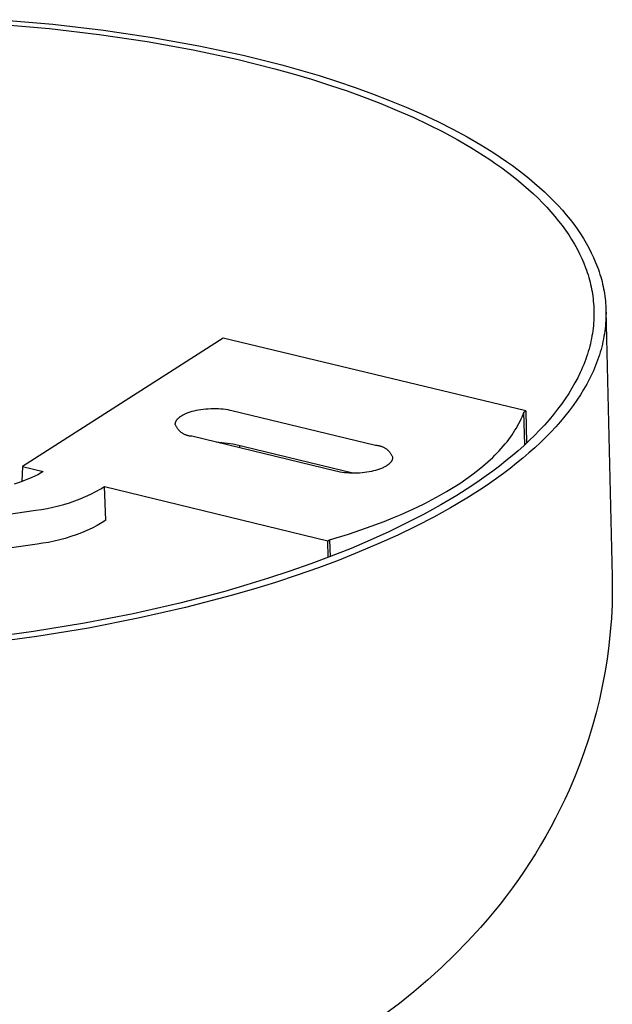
# Model space of a CAD drawing. Header units: millimetres. Extents: x 5929 to 8427, y 8701 to 10348.
# Tile 30 of 31: x 7872 to 7917, y 10035 to 10109. Entities that reach past the tile are written whole.
import ezdxf

# ---------------------------------------------------------------- set-up
doc = ezdxf.new("R2010")
doc.units = ezdxf.units.MM
doc.layers.add('Make2D$Visible$Curvas', color=7, linetype='Continuous')

msp = doc.modelspace()

# ---------------------------------------------------------------- linework, layer by layer
at = {"layer": 'Make2D$Visible$Curvas', "color": 250, "lineweight": -3, "true_color": 0x111111}
for p, q in [((7870.714, 10109.161), (7874.651, 10108.82)), ((7870.507, 10108.823), (7874.384, 10108.486)), ((7874.384, 10108.486), (7878.141, 10108.047)), ((7874.651, 10108.82), (7878.465, 10108.375)), ((7878.465, 10108.375), (7882.136, 10107.832)), ((7878.141, 10108.047), (7881.756, 10107.513)), ((7881.756, 10107.513), (7885.211, 10106.889)), ((7882.136, 10107.832), (7885.643, 10107.199)), ((7885.211, 10106.889), (7888.489, 10106.184)), ((7885.643, 10107.199), (7888.972, 10106.484)), ((7888.489, 10106.184), (7891.348, 10105.47)), ((7888.972, 10106.484), (7891.875, 10105.758)), ((7891.348, 10105.47), (7892.747, 10105.081)), ((7891.875, 10105.758), (7893.297, 10105.364)), ((7893.297, 10105.364), (7894.695, 10104.95)), ((7892.747, 10105.081), (7894.124, 10104.673)), ((7894.124, 10104.673), (7895.475, 10104.245)), ((7894.695, 10104.95), (7896.068, 10104.515)), ((7896.068, 10104.515), (7897.413, 10104.06)), ((7895.475, 10104.245), (7896.799, 10103.797)), ((7896.799, 10103.797), (7898.093, 10103.329)), ((7897.413, 10104.06), (7898.727, 10103.585)), ((7898.093, 10103.329), (7899.353, 10102.842)), ((7898.727, 10103.585), (7900.008, 10103.091)), ((7900.008, 10103.091), (7901.253, 10102.578)), ((7899.353, 10102.842), (7900.58, 10102.337)), ((7900.58, 10102.337), (7901.769, 10101.813)), ((7901.253, 10102.578), (7902.461, 10102.046)), ((7901.769, 10101.813), (7902.918, 10101.271)), ((7902.461, 10102.046), (7903.629, 10101.496)), ((7903.629, 10101.496), (7904.755, 10100.928)), ((7902.918, 10101.271), (7904.027, 10100.713)), ((7904.027, 10100.713), (7905.092, 10100.138)), ((7904.755, 10100.928), (7905.837, 10100.344)), ((7905.092, 10100.138), (7906.111, 10099.547)), ((7905.837, 10100.344), (7906.873, 10099.744)), ((7906.111, 10099.547), (7907.084, 10098.941)), ((7906.873, 10099.744), (7907.861, 10099.129)), ((7907.084, 10098.941), (7907.552, 10098.633)), ((7907.552, 10098.633), (7908.008, 10098.321)), ((7907.861, 10099.129), (7908.337, 10098.815)), ((7908.337, 10098.815), (7908.8, 10098.499)), ((7908.8, 10098.499), (7909.25, 10098.179)), ((7908.008, 10098.321), (7908.451, 10098.006)), ((7908.451, 10098.006), (7908.881, 10097.688)), ((7909.25, 10098.179), (7909.688, 10097.856)), ((7909.688, 10097.856), (7910.112, 10097.529)), ((7908.881, 10097.688), (7909.299, 10097.366)), ((7909.299, 10097.366), (7909.703, 10097.042)), ((7909.703, 10097.042), (7910.094, 10096.715)), ((7910.112, 10097.529), (7910.523, 10097.2)), ((7910.523, 10097.2), (7910.92, 10096.868)), ((7910.094, 10096.715), (7910.472, 10096.385)), ((7910.472, 10096.385), (7910.837, 10096.053)), ((7910.92, 10096.868), (7911.304, 10096.533)), ((7911.304, 10096.533), (7911.674, 10096.195)), ((7910.837, 10096.053), (7911.187, 10095.718)), ((7911.187, 10095.718), (7911.524, 10095.38)), ((7911.674, 10096.195), (7912.03, 10095.855)), ((7912.03, 10095.855), (7912.373, 10095.512)), ((7912.373, 10095.512), (7912.701, 10095.167)), ((7911.524, 10095.38), (7911.848, 10095.041)), ((7911.848, 10095.041), (7912.157, 10094.699)), ((7912.701, 10095.167), (7913.015, 10094.82)), ((7913.015, 10094.82), (7913.315, 10094.471)), ((7912.157, 10094.699), (7912.452, 10094.356)), ((7912.452, 10094.356), (7912.733, 10094.01)), ((7912.733, 10094.01), (7913, 10093.663)), ((7913.315, 10094.471), (7913.601, 10094.12)), ((7913.601, 10094.12), (7913.872, 10093.767)), ((7913, 10093.663), (7913.253, 10093.314)), ((7913.253, 10093.314), (7913.492, 10092.964)), ((7913.872, 10093.767), (7914.129, 10093.413)), ((7914.129, 10093.413), (7914.372, 10093.057)), ((7913.492, 10092.964), (7913.717, 10092.613)), ((7913.717, 10092.613), (7913.927, 10092.26)), ((7914.372, 10093.057), (7914.6, 10092.7)), ((7914.6, 10092.7), (7914.814, 10092.342)), ((7913.927, 10092.26), (7914.123, 10091.906)), ((7914.123, 10091.906), (7914.305, 10091.552)), ((7914.814, 10092.342), (7915.013, 10091.983)), ((7915.013, 10091.983), (7915.198, 10091.623)), ((7914.305, 10091.552), (7914.472, 10091.197)), ((7914.472, 10091.197), (7914.626, 10090.841)), ((7915.198, 10091.623), (7915.368, 10091.262)), ((7915.368, 10091.262), (7915.524, 10090.9)), ((7914.626, 10090.841), (7914.765, 10090.484)), ((7914.765, 10090.484), (7914.829, 10090.306)), ((7914.829, 10090.306), (7914.89, 10090.127)), ((7915.524, 10090.9), (7915.665, 10090.538)), ((7915.665, 10090.538), (7915.73, 10090.357)), ((7915.73, 10090.357), (7915.792, 10090.175)), ((7914.89, 10090.127), (7914.948, 10089.949)), ((7914.948, 10089.949), (7915.001, 10089.77)), ((7915.001, 10089.77), (7915.052, 10089.592)), ((7915.052, 10089.592), (7915.099, 10089.413)), ((7915.792, 10090.175), (7915.85, 10089.994)), ((7915.85, 10089.994), (7915.905, 10089.813)), ((7915.905, 10089.813), (7915.956, 10089.631)), ((7915.956, 10089.631), (7916.004, 10089.45)), ((7915.099, 10089.413), (7915.142, 10089.235)), ((7915.142, 10089.235), (7915.182, 10089.056)), ((7915.182, 10089.056), (7915.218, 10088.878)), ((7915.218, 10088.878), (7915.251, 10088.699)), ((7916.004, 10089.45), (7916.048, 10089.268)), ((7916.048, 10089.268), (7916.088, 10089.087)), ((7916.088, 10089.087), (7916.125, 10088.906)), ((7916.125, 10088.906), (7916.159, 10088.724)), ((7915.251, 10088.699), (7915.281, 10088.521)), ((7915.281, 10088.521), (7915.307, 10088.342)), ((7915.307, 10088.342), (7915.33, 10088.164)), ((7915.33, 10088.164), (7915.349, 10087.986)), ((7916.159, 10088.724), (7916.189, 10088.543)), ((7916.189, 10088.543), (7916.215, 10088.362)), ((7916.215, 10088.362), (7916.238, 10088.181)), ((7916.238, 10088.181), (7916.258, 10088)), ((7915.349, 10087.986), (7915.365, 10087.808)), ((7915.365, 10087.808), (7915.377, 10087.63)), ((7915.377, 10087.63), (7915.387, 10087.453)), ((7915.387, 10087.453), (7915.393, 10087.275)), ((7916.258, 10088), (7916.274, 10087.819)), ((7916.274, 10087.819), (7916.287, 10087.638)), ((7916.287, 10087.638), (7916.296, 10087.458)), ((7916.296, 10087.458), (7916.302, 10087.278)), ((7915.389, 10086.706), (7915.38, 10086.515)), ((7915.394, 10086.896), (7915.389, 10086.706)), ((7915.393, 10087.275), (7915.395, 10087.086)), ((7915.395, 10087.086), (7915.394, 10086.896)), ((7916.298, 10086.7), (7916.289, 10086.506)), ((7916.303, 10086.893), (7916.298, 10086.7)), ((7916.302, 10087.278), (7916.304, 10087.086)), ((7916.302, 10087.278), (7916.772, 10067.268)), ((7916.304, 10087.086), (7916.303, 10086.893)), ((7915.331, 10085.94), (7915.306, 10085.747)), ((7915.351, 10086.132), (7915.331, 10085.94)), ((7915.368, 10086.324), (7915.351, 10086.132)), ((7915.38, 10086.515), (7915.368, 10086.324)), ((7916.239, 10085.922), (7916.214, 10085.726)), ((7916.259, 10086.117), (7916.239, 10085.922)), ((7916.276, 10086.312), (7916.259, 10086.117)), ((7916.289, 10086.506), (7916.276, 10086.312)), ((7915.21, 10085.166), (7915.169, 10084.971)), ((7915.246, 10085.36), (7915.21, 10085.166)), ((7915.278, 10085.554), (7915.246, 10085.36)), ((7915.306, 10085.747), (7915.278, 10085.554)), ((7916.116, 10085.136), (7916.075, 10084.939)), ((7916.152, 10085.333), (7916.116, 10085.136)), ((7916.185, 10085.53), (7916.152, 10085.333)), ((7916.214, 10085.726), (7916.185, 10085.53)), ((7915.024, 10084.386), (7914.968, 10084.19)), ((7915.077, 10084.581), (7915.024, 10084.386)), ((7915.125, 10084.777), (7915.077, 10084.581)), ((7915.169, 10084.971), (7915.125, 10084.777)), ((7915.98, 10084.543), (7915.927, 10084.344)), ((7916.03, 10084.741), (7915.98, 10084.543)), ((7916.075, 10084.939), (7916.03, 10084.741)), ((7914.842, 10083.797), (7914.773, 10083.601)), ((7914.907, 10083.994), (7914.842, 10083.797)), ((7914.968, 10084.19), (7914.907, 10083.994)), ((7915.742, 10083.747), (7915.672, 10083.547)), ((7915.808, 10083.946), (7915.742, 10083.747)), ((7915.87, 10084.146), (7915.808, 10083.946)), ((7915.927, 10084.344), (7915.87, 10084.146)), ((7914.542, 10083.009), (7914.456, 10082.811)), ((7914.623, 10083.206), (7914.542, 10083.009)), ((7914.7, 10083.404), (7914.623, 10083.206)), ((7914.773, 10083.601), (7914.7, 10083.404)), ((7915.437, 10082.947), (7915.35, 10082.746)), ((7915.52, 10083.147), (7915.437, 10082.947)), ((7915.598, 10083.347), (7915.52, 10083.147)), ((7915.672, 10083.547), (7915.598, 10083.347)), ((7914.173, 10082.218), (7913.964, 10081.821)), ((7914.366, 10082.614), (7914.173, 10082.218)), ((7914.456, 10082.811), (7914.366, 10082.614)), ((7915.259, 10082.545), (7915.063, 10082.143)), ((7915.35, 10082.746), (7915.259, 10082.545)), ((7913.737, 10081.425), (7913.494, 10081.028)), ((7913.964, 10081.821), (7913.737, 10081.425)), ((7914.85, 10081.741), (7914.62, 10081.338)), ((7915.063, 10082.143), (7914.85, 10081.741)), ((7913.494, 10081.028), (7913.233, 10080.632)), ((7914.373, 10080.936), (7914.108, 10080.533)), ((7914.62, 10081.338), (7914.373, 10080.936)), ((7912.954, 10080.235), (7912.659, 10079.84)), ((7913.233, 10080.632), (7912.954, 10080.235)), ((7913.825, 10080.131), (7913.525, 10079.729)), ((7914.108, 10080.533), (7913.825, 10080.131)), ((7912.346, 10079.445), (7912.017, 10079.05)), ((7912.659, 10079.84), (7912.346, 10079.445)), ((7913.208, 10079.328), (7912.873, 10078.928)), ((7913.525, 10079.729), (7913.208, 10079.328)), ((7911.67, 10078.657), (7911.305, 10078.265)), ((7912.017, 10079.05), (7911.67, 10078.657)), ((7912.52, 10078.529), (7912.151, 10078.131)), ((7912.873, 10078.928), (7912.52, 10078.529)), ((7910.924, 10077.875), (7910.526, 10077.485)), ((7911.305, 10078.265), (7910.924, 10077.875)), ((7911.764, 10077.734), (7911.359, 10077.339)), ((7912.151, 10078.131), (7911.764, 10077.734)), ((7910.111, 10077.098), (7909.679, 10076.713)), ((7910.526, 10077.485), (7910.111, 10077.098)), ((7911.359, 10077.339), (7910.938, 10076.946)), ((7909.231, 10076.33), (7908.766, 10075.949)), ((7909.679, 10076.713), (7909.231, 10076.33)), ((7910.5, 10076.555), (7910.044, 10076.166)), ((7910.938, 10076.946), (7910.5, 10076.555)), ((7908.285, 10075.57), (7907.787, 10075.194)), ((7908.766, 10075.949), (7908.285, 10075.57)), ((7909.572, 10075.779), (7909.083, 10075.394)), ((7910.044, 10076.166), (7909.572, 10075.779)), ((7907.274, 10074.821), (7906.745, 10074.451)), ((7907.787, 10075.194), (7907.274, 10074.821)), ((7908.578, 10075.013), (7908.057, 10074.634)), ((7909.083, 10075.394), (7908.578, 10075.013)), ((7906.2, 10074.085), (7905.065, 10073.361)), ((7906.745, 10074.451), (7906.2, 10074.085)), ((7907.52, 10074.259), (7906.967, 10073.886)), ((7908.057, 10074.634), (7907.52, 10074.259)), ((7905.065, 10073.361), (7903.871, 10072.653)), ((7906.967, 10073.886), (7905.814, 10073.152)), ((7903.871, 10072.653), (7902.619, 10071.96)), ((7905.814, 10073.152), (7904.602, 10072.432)), ((7902.619, 10071.96), (7901.314, 10071.285)), ((7904.602, 10072.432), (7903.331, 10071.729)), ((7901.314, 10071.285), (7899.957, 10070.628)), ((7902.006, 10071.043), (7900.627, 10070.376)), ((7903.331, 10071.729), (7902.006, 10071.043)), ((7899.957, 10070.628), (7898.55, 10069.99)), ((7900.627, 10070.376), (7899.199, 10069.728)), ((7898.55, 10069.99), (7897.098, 10069.372)), ((7899.199, 10069.728), (7897.724, 10069.101)), ((7897.098, 10069.372), (7895.603, 10068.776)), ((7897.724, 10069.101), (7896.206, 10068.496)), ((7894.068, 10068.202), (7892.496, 10067.651)), ((7895.603, 10068.776), (7894.068, 10068.202)), ((7896.206, 10068.496), (7894.647, 10067.913)), ((7892.496, 10067.651), (7890.892, 10067.123)), ((7893.051, 10067.353), (7891.422, 10066.817)), ((7894.647, 10067.913), (7893.051, 10067.353)), ((7889.257, 10066.619), (7887.597, 10066.139)), ((7890.892, 10067.123), (7889.257, 10066.619)), ((7891.422, 10066.817), (7889.762, 10066.305)), ((7916.773, 10067.231), (7916.779, 10066.189)), ((7887.597, 10066.139), (7884.21, 10065.254)), ((7889.762, 10066.305), (7888.075, 10065.818)), ((7916.779, 10066.189), (7916.757, 10065.15)), ((7884.21, 10065.254), (7880.696, 10064.456)), ((7888.075, 10065.818), (7884.636, 10064.919)), ((7916.757, 10065.15), (7916.705, 10064.115)), ((7880.696, 10064.456), (7877.013, 10063.738)), ((7884.636, 10064.919), (7881.067, 10064.109)), ((7877.013, 10063.738), (7873.181, 10063.11)), ((7881.067, 10064.109), (7877.327, 10063.38)), ((7916.705, 10064.115), (7916.625, 10063.083)), ((7873.181, 10063.11), (7869.22, 10062.58)), ((7877.327, 10063.38), (7873.435, 10062.742)), ((7916.625, 10063.083), (7916.517, 10062.055)), ((7873.435, 10062.742), (7869.412, 10062.204)), ((7916.517, 10062.055), (7916.381, 10061.033)), ((7916.381, 10061.033), (7916.216, 10060.015)), ((7916.216, 10060.015), (7916.025, 10059.004)), ((7916.025, 10059.004), (7915.805, 10057.999)), ((7915.805, 10057.999), (7915.559, 10057)), ((7915.559, 10057), (7915.285, 10056.009)), ((7915.285, 10056.009), (7914.985, 10055.025)), ((7914.985, 10055.025), (7914.658, 10054.049)), ((7914.658, 10054.049), (7914.305, 10053.082)), ((7914.305, 10053.082), (7913.925, 10052.124)), ((7913.925, 10052.124), (7913.52, 10051.175)), ((7913.52, 10051.175), (7913.196, 10050.464)), ((7913.196, 10050.464), (7912.859, 10049.762)), ((7912.859, 10049.762), (7912.509, 10049.068)), ((7912.509, 10049.068), (7912.146, 10048.382)), ((7912.146, 10048.382), (7911.77, 10047.706)), ((7911.77, 10047.706), (7911.382, 10047.037)), ((7911.382, 10047.037), (7910.981, 10046.378)), ((7910.981, 10046.378), (7910.568, 10045.727)), ((7910.568, 10045.727), (7910.144, 10045.086)), ((7909.707, 10044.452), (7909.259, 10043.828)), ((7910.144, 10045.086), (7909.707, 10044.452)), ((7909.259, 10043.828), (7908.8, 10043.213)), ((7908.8, 10043.213), (7908.329, 10042.607)), ((7908.329, 10042.607), (7907.848, 10042.009)), ((7907.356, 10041.421), (7906.853, 10040.842)), ((7907.848, 10042.009), (7907.356, 10041.421)), ((7906.853, 10040.842), (7905.905, 10039.803)), ((7905.905, 10039.803), (7904.927, 10038.8)), ((7904.927, 10038.8), (7903.92, 10037.831)), ((7903.92, 10037.831), (7902.886, 10036.895)), ((7902.886, 10036.895), (7901.825, 10035.993)), ((7901.825, 10035.993), (7900.739, 10035.124)), ((7900.739, 10035.124), (7899.628, 10034.286))]:
    msp.add_line(p, q, dxfattribs=at)
at = {"layer": 'Make2D$Visible$Curvas', "color": 7, "lineweight": -3, "true_color": 0xf4f4f4}
for p, q in [((7887.459, 10085.186), (7872.361, 10075.543)), ((7910.254, 10079.716), (7887.459, 10085.186)), ((7884.108, 10079.184), (7884.128, 10079.202)), ((7884.128, 10079.202), (7884.149, 10079.22)), ((7884.149, 10079.22), (7884.17, 10079.238)), ((7884.17, 10079.238), (7884.192, 10079.256)), ((7884.192, 10079.256), (7884.215, 10079.273)), ((7884.215, 10079.273), (7884.239, 10079.291)), ((7884.239, 10079.291), (7884.263, 10079.308)), ((7884.263, 10079.308), (7884.289, 10079.325)), ((7884.289, 10079.325), (7884.341, 10079.358)), ((7884.341, 10079.358), (7884.396, 10079.391)), ((7884.396, 10079.391), (7884.453, 10079.423)), ((7884.453, 10079.423), (7884.513, 10079.454)), ((7884.513, 10079.454), (7884.575, 10079.485)), ((7884.575, 10079.485), (7884.64, 10079.514)), ((7884.64, 10079.514), (7884.706, 10079.542)), ((7884.706, 10079.542), (7884.774, 10079.57)), ((7884.774, 10079.57), (7884.844, 10079.596)), ((7884.844, 10079.596), (7884.916, 10079.621)), ((7884.916, 10079.621), (7884.989, 10079.645)), ((7884.989, 10079.645), (7885.064, 10079.669)), ((7885.064, 10079.669), (7885.139, 10079.69)), ((7885.139, 10079.69), (7885.293, 10079.731)), ((7885.293, 10079.731), (7885.452, 10079.767)), ((7885.452, 10079.767), (7885.62, 10079.8)), ((7885.62, 10079.8), (7885.793, 10079.829)), ((7885.793, 10079.829), (7885.973, 10079.853)), ((7885.973, 10079.853), (7886.157, 10079.872)), ((7886.157, 10079.872), (7886.345, 10079.887)), ((7886.345, 10079.887), (7886.535, 10079.896)), ((7886.535, 10079.896), (7886.726, 10079.9)), ((7886.726, 10079.9), (7886.917, 10079.899)), ((7886.917, 10079.899), (7887.105, 10079.892)), ((7887.105, 10079.892), (7887.291, 10079.88)), ((7887.291, 10079.88), (7887.472, 10079.863)), ((7887.472, 10079.863), (7887.647, 10079.842)), ((7887.647, 10079.842), (7887.816, 10079.815)), ((7887.816, 10079.815), (7887.977, 10079.785)), ((7887.977, 10079.785), (7888.13, 10079.751)), ((7888.13, 10079.751), (7898.954, 10077.135)), ((7909.908, 10079.114), (7909.983, 10079.285)), ((7909.983, 10079.285), (7910.052, 10079.455)), ((7910.052, 10079.455), (7910.116, 10079.626)), ((7910.116, 10079.626), (7910.254, 10079.716)), ((7910.179, 10077.162), (7910.116, 10079.626)), ((7910.254, 10079.716), (7910.316, 10077.288)), ((7883.865, 10078.741), (7883.866, 10078.75)), ((7883.865, 10078.732), (7883.865, 10078.741)), ((7883.865, 10078.723), (7883.865, 10078.732)), ((7883.865, 10078.713), (7883.865, 10078.723)), ((7883.865, 10078.704), (7883.865, 10078.713)), ((7883.883, 10078.66), (7883.865, 10078.704)), ((7883.866, 10078.75), (7883.867, 10078.759)), ((7883.867, 10078.768), (7883.868, 10078.777)), ((7883.867, 10078.759), (7883.867, 10078.768)), ((7883.868, 10078.777), (7883.87, 10078.786)), ((7883.87, 10078.786), (7883.871, 10078.795)), ((7883.871, 10078.795), (7883.873, 10078.805)), ((7883.873, 10078.805), (7883.875, 10078.814)), ((7883.875, 10078.814), (7883.877, 10078.823)), ((7883.877, 10078.823), (7883.879, 10078.832)), ((7883.879, 10078.832), (7883.881, 10078.842)), ((7883.881, 10078.842), (7883.884, 10078.851)), ((7883.902, 10078.616), (7883.883, 10078.66)), ((7883.884, 10078.851), (7883.886, 10078.86)), ((7883.886, 10078.86), (7883.889, 10078.87)), ((7883.889, 10078.87), (7883.893, 10078.879)), ((7883.893, 10078.879), (7883.896, 10078.888)), ((7883.896, 10078.888), (7883.9, 10078.897)), ((7883.9, 10078.897), (7883.903, 10078.907)), ((7883.923, 10078.573), (7883.902, 10078.616)), ((7883.903, 10078.907), (7883.907, 10078.916)), ((7883.907, 10078.916), (7883.911, 10078.925)), ((7883.911, 10078.925), (7883.92, 10078.944)), ((7883.92, 10078.944), (7883.93, 10078.963)), ((7883.945, 10078.53), (7883.923, 10078.573)), ((7883.93, 10078.963), (7883.94, 10078.982)), ((7883.94, 10078.982), (7883.952, 10079)), ((7883.968, 10078.488), (7883.945, 10078.53)), ((7883.952, 10079), (7883.964, 10079.019)), ((7883.964, 10079.019), (7883.977, 10079.038)), ((7883.994, 10078.447), (7883.968, 10078.488)), ((7883.977, 10079.038), (7883.99, 10079.056)), ((7883.99, 10079.056), (7884.005, 10079.075)), ((7884.02, 10078.407), (7883.994, 10078.447)), ((7884.005, 10079.075), (7884.02, 10079.093)), ((7884.02, 10079.093), (7884.036, 10079.112)), ((7884.036, 10079.112), (7884.053, 10079.13)), ((7884.053, 10079.13), (7884.07, 10079.148)), ((7884.07, 10079.148), (7884.089, 10079.166)), ((7884.089, 10079.166), (7884.108, 10079.184)), ((7909.552, 10078.43), (7909.649, 10078.601)), ((7909.649, 10078.601), (7909.741, 10078.772)), ((7909.741, 10078.772), (7909.827, 10078.943)), ((7909.827, 10078.943), (7909.908, 10079.114)), ((7884.048, 10078.368), (7884.02, 10078.407)), ((7884.077, 10078.33), (7884.048, 10078.368)), ((7884.108, 10078.293), (7884.077, 10078.33)), ((7884.139, 10078.257), (7884.108, 10078.293)), ((7884.172, 10078.222), (7884.139, 10078.257)), ((7884.207, 10078.189), (7884.172, 10078.222)), ((7884.242, 10078.156), (7884.207, 10078.189)), ((7884.279, 10078.125), (7884.242, 10078.156)), ((7884.316, 10078.095), (7884.279, 10078.125)), ((7884.355, 10078.067), (7884.316, 10078.095)), ((7884.394, 10078.039), (7884.355, 10078.067)), ((7884.435, 10078.014), (7884.394, 10078.039)), ((7884.476, 10077.989), (7884.435, 10078.014)), ((7884.518, 10077.966), (7884.476, 10077.989)), ((7884.561, 10077.945), (7884.518, 10077.966)), ((7884.605, 10077.925), (7884.561, 10077.945)), ((7884.649, 10077.907), (7884.605, 10077.925)), ((7884.694, 10077.89), (7884.649, 10077.907)), ((7884.739, 10077.874), (7884.694, 10077.89)), ((7884.786, 10077.861), (7884.739, 10077.874)), ((7884.832, 10077.849), (7884.786, 10077.861)), ((7884.879, 10077.838), (7884.832, 10077.849)), ((7884.926, 10077.83), (7884.879, 10077.838)), ((7884.973, 10077.822), (7884.926, 10077.83)), ((7885.021, 10077.817), (7884.973, 10077.822)), ((7885.069, 10077.813), (7885.021, 10077.817)), ((7885.117, 10077.811), (7885.069, 10077.813)), ((7895.958, 10075.181), (7885.117, 10077.811)), ((7908.979, 10077.574), (7909.105, 10077.745)), ((7909.105, 10077.745), (7909.225, 10077.916)), ((7909.225, 10077.916), (7909.34, 10078.087)), ((7909.34, 10078.087), (7909.448, 10078.258)), ((7909.448, 10078.258), (7909.552, 10078.43)), ((7888.215, 10077.219), (7886.943, 10077.369)), ((7887.091, 10077.365), (7887.089, 10077.332)), ((7897.24, 10075.03), (7888.215, 10077.219)), ((7888.727, 10076.936), (7888.735, 10077.093)), ((7898.954, 10077.135), (7899.001, 10077.133)), ((7899.001, 10077.133), (7899.049, 10077.129)), ((7899.049, 10077.129), (7899.096, 10077.124)), ((7899.096, 10077.124), (7899.143, 10077.117)), ((7899.143, 10077.117), (7899.189, 10077.109)), ((7899.189, 10077.109), (7899.236, 10077.099)), ((7899.236, 10077.099), (7899.282, 10077.087)), ((7899.282, 10077.087), (7899.327, 10077.074)), ((7899.327, 10077.074), (7899.372, 10077.059)), ((7899.372, 10077.059), (7899.417, 10077.043)), ((7899.417, 10077.043), (7899.461, 10077.026)), ((7899.461, 10077.026), (7899.504, 10077.006)), ((7899.504, 10077.006), (7899.547, 10076.986)), ((7899.547, 10076.986), (7899.589, 10076.964)), ((7908.418, 10076.893), (7908.567, 10077.063)), ((7908.567, 10077.063), (7908.71, 10077.233)), ((7908.71, 10077.233), (7908.847, 10077.403)), ((7908.847, 10077.403), (7908.979, 10077.574)), ((7899.589, 10076.964), (7899.63, 10076.94)), ((7899.63, 10076.94), (7899.671, 10076.915)), ((7899.671, 10076.915), (7899.71, 10076.889)), ((7899.71, 10076.889), (7899.749, 10076.861)), ((7899.749, 10076.861), (7899.787, 10076.832)), ((7899.787, 10076.832), (7899.823, 10076.802)), ((7899.823, 10076.802), (7899.859, 10076.771)), ((7899.859, 10076.771), (7899.893, 10076.738)), ((7899.893, 10076.738), (7899.927, 10076.705)), ((7899.927, 10076.705), (7899.959, 10076.67)), ((7899.959, 10076.67), (7899.99, 10076.634)), ((7899.99, 10076.634), (7900.02, 10076.597)), ((7900.02, 10076.597), (7900.048, 10076.559)), ((7900.048, 10076.559), (7900.075, 10076.52)), ((7900.075, 10076.52), (7900.101, 10076.48)), ((7900.101, 10076.48), (7900.126, 10076.44)), ((7900.126, 10076.44), (7900.149, 10076.398)), ((7900.149, 10076.398), (7900.171, 10076.356)), ((7900.171, 10076.356), (7900.191, 10076.313)), ((7900.191, 10076.313), (7900.21, 10076.269)), ((7900.21, 10076.269), (7900.227, 10076.225)), ((7900.227, 10076.225), (7900.227, 10076.216)), ((7907.767, 10076.219), (7907.938, 10076.387)), ((7907.938, 10076.387), (7908.104, 10076.555)), ((7908.104, 10076.555), (7908.264, 10076.724)), ((7908.264, 10076.724), (7908.418, 10076.893)), ((7872.361, 10075.543), (7872.313, 10074.399)), ((7872.361, 10075.543), (7873.903, 10075.167)), ((7899.638, 10075.506), (7899.578, 10075.475)), ((7899.696, 10075.538), (7899.638, 10075.506)), ((7899.75, 10075.571), (7899.696, 10075.538)), ((7899.803, 10075.604), (7899.75, 10075.571)), ((7899.828, 10075.621), (7899.803, 10075.604)), ((7899.852, 10075.638), (7899.828, 10075.621)), ((7899.876, 10075.656), (7899.852, 10075.638)), ((7899.899, 10075.673), (7899.876, 10075.656)), ((7899.921, 10075.691), (7899.899, 10075.673)), ((7899.942, 10075.709), (7899.921, 10075.691)), ((7899.963, 10075.727), (7899.942, 10075.709)), ((7899.983, 10075.745), (7899.963, 10075.727)), ((7900.002, 10075.763), (7899.983, 10075.745)), ((7900.02, 10075.781), (7900.002, 10075.763)), ((7900.038, 10075.799), (7900.02, 10075.781)), ((7900.055, 10075.817), (7900.038, 10075.799)), ((7900.071, 10075.836), (7900.055, 10075.817)), ((7900.086, 10075.854), (7900.071, 10075.836)), ((7900.101, 10075.873), (7900.086, 10075.854)), ((7900.114, 10075.892), (7900.101, 10075.873)), ((7900.127, 10075.91), (7900.114, 10075.892)), ((7900.139, 10075.929), (7900.127, 10075.91)), ((7900.151, 10075.948), (7900.139, 10075.929)), ((7900.161, 10075.966), (7900.151, 10075.948)), ((7900.171, 10075.985), (7900.161, 10075.966)), ((7900.18, 10076.004), (7900.171, 10075.985)), ((7900.184, 10076.013), (7900.18, 10076.004)), ((7900.188, 10076.022), (7900.184, 10076.013)), ((7900.192, 10076.032), (7900.188, 10076.022)), ((7900.195, 10076.041), (7900.192, 10076.032)), ((7900.199, 10076.05), (7900.195, 10076.041)), ((7900.202, 10076.06), (7900.199, 10076.05)), ((7900.205, 10076.069), (7900.202, 10076.06)), ((7900.208, 10076.078), (7900.205, 10076.069)), ((7900.21, 10076.088), (7900.208, 10076.078)), ((7900.213, 10076.097), (7900.21, 10076.088)), ((7900.215, 10076.106), (7900.213, 10076.097)), ((7900.217, 10076.115), (7900.215, 10076.106)), ((7900.219, 10076.125), (7900.217, 10076.115)), ((7900.22, 10076.134), (7900.219, 10076.125)), ((7900.222, 10076.143), (7900.22, 10076.134)), ((7900.223, 10076.152), (7900.222, 10076.143)), ((7900.224, 10076.162), (7900.223, 10076.152)), ((7900.225, 10076.171), (7900.224, 10076.162)), ((7900.226, 10076.18), (7900.225, 10076.171)), ((7900.227, 10076.189), (7900.226, 10076.18)), ((7900.227, 10076.216), (7900.227, 10076.207)), ((7900.227, 10076.207), (7900.227, 10076.198)), ((7900.227, 10076.198), (7900.227, 10076.189)), ((7906.622, 10075.226), (7907.026, 10075.554)), ((7907.026, 10075.554), (7907.407, 10075.885)), ((7907.407, 10075.885), (7907.767, 10076.219)), ((7873.499, 10074.908), (7873.063, 10074.711)), ((7873.903, 10075.167), (7873.499, 10074.908)), ((7896.112, 10075.147), (7895.958, 10075.181)), ((7896.274, 10075.116), (7896.112, 10075.147)), ((7896.443, 10075.09), (7896.274, 10075.116)), ((7896.619, 10075.068), (7896.443, 10075.09)), ((7896.8, 10075.051), (7896.619, 10075.068)), ((7896.986, 10075.039), (7896.8, 10075.051)), ((7897.175, 10075.032), (7896.986, 10075.039)), ((7897.365, 10075.03), (7897.175, 10075.032)), ((7897.557, 10075.034), (7897.365, 10075.03)), ((7897.747, 10075.043), (7897.557, 10075.034)), ((7897.935, 10075.057), (7897.747, 10075.043)), ((7898.119, 10075.077), (7897.935, 10075.057)), ((7898.299, 10075.101), (7898.119, 10075.077)), ((7898.473, 10075.129), (7898.299, 10075.101)), ((7898.64, 10075.162), (7898.473, 10075.129)), ((7898.799, 10075.198), (7898.64, 10075.162)), ((7898.953, 10075.239), (7898.799, 10075.198)), ((7899.028, 10075.261), (7898.953, 10075.239)), ((7899.103, 10075.284), (7899.028, 10075.261)), ((7899.176, 10075.308), (7899.103, 10075.284)), ((7899.247, 10075.333), (7899.176, 10075.308)), ((7899.317, 10075.359), (7899.247, 10075.333)), ((7899.386, 10075.387), (7899.317, 10075.359)), ((7899.452, 10075.415), (7899.386, 10075.387)), ((7899.516, 10075.444), (7899.452, 10075.415)), ((7899.578, 10075.475), (7899.516, 10075.444)), ((7905.751, 10074.581), (7906.197, 10074.902)), ((7906.197, 10074.902), (7906.622, 10075.226)), ((7872.173, 10074.358), (7871.721, 10074.203)), ((7872.621, 10074.528), (7872.173, 10074.358)), ((7873.063, 10074.711), (7872.621, 10074.528)), ((7878.265, 10073.858), (7878.539, 10074.034)), ((7878.632, 10071.488), (7878.539, 10074.034)), ((7878.539, 10074.034), (7895.343, 10069.929)), ((7904.797, 10073.953), (7905.284, 10074.265)), ((7905.284, 10074.265), (7905.751, 10074.581)), ((7876.706, 10073.102), (7877.105, 10073.271)), ((7877.105, 10073.271), (7877.498, 10073.453)), ((7877.498, 10073.453), (7877.885, 10073.649)), ((7877.885, 10073.649), (7878.265, 10073.858)), ((7903.218, 10073.048), (7903.763, 10073.344)), ((7903.763, 10073.344), (7904.29, 10073.646)), ((7904.29, 10073.646), (7904.797, 10073.953)), ((7874.638, 10072.463), (7875.06, 10072.563)), ((7875.06, 10072.563), (7875.478, 10072.676)), ((7875.478, 10072.676), (7875.892, 10072.804)), ((7875.892, 10072.804), (7876.302, 10072.946)), ((7876.302, 10072.946), (7876.706, 10073.102)), ((7902.075, 10072.474), (7902.655, 10072.758)), ((7902.655, 10072.758), (7903.218, 10073.048)), ((7856.773, 10069.824), (7873.356, 10072.25)), ((7873.356, 10072.25), (7873.786, 10072.307)), ((7873.786, 10072.307), (7874.213, 10072.378)), ((7874.213, 10072.378), (7874.638, 10072.463)), ((7900.237, 10071.661), (7900.865, 10071.925)), ((7900.865, 10071.925), (7901.478, 10072.196)), ((7901.478, 10072.196), (7902.075, 10072.474)), ((7877.979, 10071.102), (7877.593, 10070.906)), ((7878.358, 10071.311), (7877.979, 10071.102)), ((7878.632, 10071.488), (7878.358, 10071.311)), ((7898.27, 10070.912), (7899.594, 10071.404)), ((7899.594, 10071.404), (7900.237, 10071.661)), ((7876.398, 10070.397), (7875.988, 10070.255)), ((7876.802, 10070.553), (7876.398, 10070.397)), ((7877.2, 10070.723), (7876.802, 10070.553)), ((7877.593, 10070.906), (7877.2, 10070.723)), ((7895.484, 10070.022), (7896.897, 10070.451)), ((7896.897, 10070.451), (7898.27, 10070.912)), ((7873.454, 10069.7), (7856.886, 10067.267)), ((7873.883, 10069.756), (7873.454, 10069.7)), ((7874.311, 10069.827), (7873.883, 10069.756)), ((7874.735, 10069.913), (7874.311, 10069.827)), ((7875.157, 10070.013), (7874.735, 10069.913)), ((7875.575, 10070.127), (7875.157, 10070.013)), ((7875.988, 10070.255), (7875.575, 10070.127)), ((7895.343, 10069.929), (7895.484, 10070.022)), ((7895.381, 10068.691), (7895.343, 10069.929)), ((7895.484, 10070.022), (7895.524, 10068.747))]:
    msp.add_line(p, q, dxfattribs=at)

doc.saveas('drawing.dxf')
